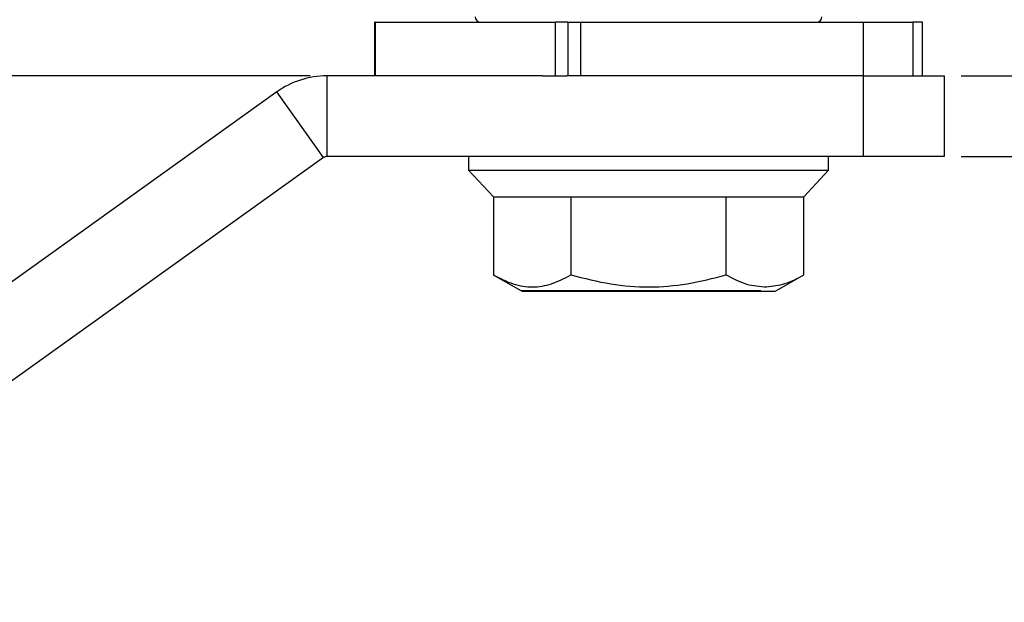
# Model space of a CAD drawing. Header units: millimetres. Extents: x 2783 to 3258, y 1485 to 1821.
# Tile 4 of 16: x 2883 to 2920, y 1698 to 1720. Entities that reach past the tile are written whole.
import ezdxf

# ---------------------------------------------------------------- set-up
doc = ezdxf.new("R2010")
doc.units = ezdxf.units.MM
doc.layers.add('尺寸线层', color=3, linetype='Continuous', lineweight=18)
doc.layers.add('粗实线层', color=7, linetype='Continuous', lineweight=35)
doc.styles.add('标准', font='arial.ttf', dxfattribs={"width": 0.667})
doc.dimstyles.new('对齐', dxfattribs={"dimtxt": 3, "dimasz": 2.5, "dimexe": 1.25, "dimexo": 0.625, "dimtad": 1, "dimdsep": 46, "dimtxsty": '标准', "dimcen": 2.5, "dimclrd": 3, "dimclre": 3, "dimclrt": 3, "dimadec": 0, "dimazin": 0, "dimtfac": 1, "dimtmove": 0, "dimatfit": 3, "dimfxl": 1, "dimarcsym": 0})

# ---------------------------------------------------------------- blocks, each defined once
blk = doc.blocks.new('*D29')
at = {"layer": 'Defpoints', "color": 0, "transparency": 16777216}
for p in [(2894.367, 1717.616), (2863.569, 1700.442), (2869.276, 1700.442)]:
    blk.add_point(p, dxfattribs=at)
at = {"layer": '尺寸线层', "color": 3, "lineweight": -2, "transparency": 16777216}
for p, q in [((2893.742, 1717.616), (2862.319, 1717.616)), ((2863.569, 1715.116), (2863.569, 1702.942)), ((2868.651, 1700.442), (2862.319, 1700.442))]:
    blk.add_line(p, q, dxfattribs=at)
at = {"layer": '尺寸线层', "color": 3, "transparency": 16777216}
for points in [[(2863.152, 1715.116), (2863.985, 1715.116), (2863.569, 1717.616)], [(2863.152, 1702.942), (2863.985, 1702.942), (2863.569, 1700.442)]]:
    blk.add_solid(points, dxfattribs=at)
at = {"layer": '尺寸线层', "color": 3, "transparency": 16777216, "insert": (2861.194, 1709.029), "char_height": 3.5, "attachment_point": 5, "rotation": 90, "style": '标准'}
blk.add_mtext('BH', dxfattribs=at)
blk = doc.blocks.new('*D24')
at = {"layer": 'Defpoints', "color": 0, "transparency": 16777216}
for p in [(2917.34, 1717.616), (2917.34, 1714.616), (2937.814, 1714.616)]:
    blk.add_point(p, dxfattribs=at)
at = {"layer": '尺寸线层', "color": 3, "lineweight": -2, "transparency": 16777216}
for p, q in [((2937.814, 1720.116), (2937.814, 1722.616)), ((2917.965, 1717.616), (2939.064, 1717.616)), ((2937.814, 1717.616), (2937.814, 1714.616)), ((2917.965, 1714.616), (2939.064, 1714.616)), ((2937.814, 1712.116), (2937.814, 1709.616))]:
    blk.add_line(p, q, dxfattribs=at)
at = {"layer": '尺寸线层', "color": 3, "transparency": 16777216}
for points in [[(2937.398, 1720.116), (2938.231, 1720.116), (2937.814, 1717.616)], [(2937.398, 1712.116), (2938.231, 1712.116), (2937.814, 1714.616)]]:
    blk.add_solid(points, dxfattribs=at)
at = {"layer": '尺寸线层', "color": 3, "transparency": 16777216, "insert": (2935.439, 1716.116), "char_height": 3.5, "attachment_point": 5, "rotation": 90, "style": '标准'}
blk.add_mtext('M', dxfattribs=at)
blk = doc.blocks.new('*D25')
at = {"layer": 'Defpoints', "color": 0, "transparency": 16777216}
for p in [(2927.82, 1728.816), (2917.34, 1717.616), (2937.814, 1717.616)]:
    blk.add_point(p, dxfattribs=at)
at = {"layer": '尺寸线层', "color": 3, "lineweight": -2, "transparency": 16777216}
for p, q in [((2928.445, 1728.816), (2939.064, 1728.816)), ((2937.814, 1726.316), (2937.814, 1720.116)), ((2917.965, 1717.616), (2939.064, 1717.616))]:
    blk.add_line(p, q, dxfattribs=at)
at = {"layer": '尺寸线层', "color": 3, "transparency": 16777216}
for points in [[(2937.398, 1726.316), (2938.231, 1726.316), (2937.814, 1728.816)], [(2937.398, 1720.116), (2938.231, 1720.116), (2937.814, 1717.616)]]:
    blk.add_solid(points, dxfattribs=at)
at = {"layer": '尺寸线层', "color": 3, "transparency": 16777216, "insert": (2935.432, 1723.216), "char_height": 3.5, "attachment_point": 5, "rotation": 90, "style": '标准'}
blk.add_mtext('11.2', dxfattribs=at)

msp = doc.modelspace()

# ---------------------------------------------------------------- linework, layer by layer
at = {"layer": '粗实线层', "linetype": 'Continuous', "lineweight": 25}
for p, q in [((2896.144, 1719.616), (2896.144, 1717.616)), ((2896.163, 1719.616), (2896.144, 1719.616)), ((2896.163, 1719.616), (2896.163, 1717.616)), ((2896.163, 1719.616), (2902.877, 1719.616)), ((2902.877, 1717.616), (2902.877, 1719.616)), ((2903.34, 1719.616), (2902.877, 1719.616)), ((2903.34, 1719.616), (2903.34, 1717.616)), ((2903.34, 1719.616), (2903.801, 1719.616)), ((2903.801, 1719.616), (2903.801, 1717.616)), ((2903.801, 1719.616), (2914.34, 1719.616)), ((2914.34, 1717.616), (2914.34, 1719.616)), ((2914.34, 1719.616), (2916.186, 1719.616)), ((2916.186, 1717.616), (2916.186, 1719.616)), ((2916.536, 1719.616), (2916.186, 1719.616)), ((2916.536, 1717.616), (2916.536, 1719.616)), ((2894.367, 1717.616), (2894.367, 1714.616)), ((2902.395, 1717.616), (2894.367, 1717.616)), ((2902.395, 1717.616), (2902.877, 1717.616)), ((2902.877, 1717.616), (2903.304, 1717.616)), ((2914.34, 1717.616), (2903.304, 1717.616)), ((2914.34, 1714.616), (2914.34, 1717.616)), ((2914.34, 1717.616), (2917.34, 1717.616)), ((2917.34, 1717.616), (2917.34, 1714.616)), ((2892.505, 1717.019), (2869.392, 1700.48)), ((2894.25, 1714.579), (2892.505, 1717.019)), ((2914.34, 1714.616), (2894.367, 1714.616)), ((2899.64, 1714.616), (2899.64, 1714.116)), ((2913.04, 1714.116), (2913.04, 1714.616)), ((2917.34, 1714.616), (2914.34, 1714.616)), ((2894.25, 1714.579), (2871.138, 1698.04)), ((2899.64, 1714.116), (2900.566, 1713.116)), ((2899.64, 1714.116), (2906.34, 1714.116)), ((2906.34, 1714.116), (2913.04, 1714.116)), ((2912.113, 1713.116), (2913.04, 1714.116)), ((2900.566, 1713.116), (2900.566, 1710.216)), ((2903.453, 1713.116), (2903.453, 1710.216)), ((2909.227, 1710.216), (2909.227, 1713.116)), ((2912.113, 1710.216), (2912.113, 1713.116)), ((2900.563, 1710.218), (2901.582, 1709.63)), ((2911.097, 1709.63), (2912.117, 1710.218)), ((2901.582, 1709.63), (2910.515, 1709.63))]:
    msp.add_line(p, q, dxfattribs=at)
for centre, radius, start, end in [((2900.09, 1719.816), 0.2, 180, 270), ((2912.59, 1719.816), 0.2, 270, 0), ((2894.367, 1714.416), 3.2, 90, 125.5872), ((2894.367, 1714.416), 0.2, 90, 125.5872), ((2901.632, 1709.716), 0.1, 240, 270), ((2911.047, 1709.716), 0.1, 270, 300)]:
    msp.add_arc(centre, radius, start, end, dxfattribs=at)
for points in [[(2900.566, 1713.116), (2900.604, 1713.116), (2900.681, 1713.116), (2901.29, 1713.116), (2902.2, 1713.116), (2903.036, 1713.116), (2903.453, 1713.116)], [(2903.453, 1713.116), (2903.909, 1713.116), (2904.82, 1713.116), (2906.34, 1713.116), (2907.86, 1713.116), (2908.771, 1713.116), (2909.227, 1713.116)], [(2909.227, 1713.116), (2909.667, 1713.116), (2910.547, 1713.116), (2911.12, 1713.116), (2911.407, 1713.116)], [(2911.407, 1713.116), (2911.611, 1713.116), (2912.021, 1713.116), (2912.083, 1713.116), (2912.113, 1713.116)]]:
    msp.add_open_spline(points, degree=3, dxfattribs=at)
for points, knots in [([(2900.566, 1710.216), (2900.811, 1710.09), (2901.288, 1709.844), (2902.018, 1709.732), (2902.743, 1709.849), (2903.212, 1710.092), (2903.453, 1710.216)], [0, 0, 0, 0, 0.258589, 0.504116, 0.745548, 1, 1, 1, 1]), ([(2903.453, 1710.216), (2903.943, 1710.09), (2904.897, 1709.844), (2906.356, 1709.732), (2907.806, 1709.849), (2908.745, 1710.092), (2909.227, 1710.216)], [0, 0, 0, 0, 0.258589, 0.504116, 0.745548, 1, 1, 1, 1]), ([(2909.227, 1710.216), (2909.479, 1710.083), (2909.971, 1709.822), (2910.481, 1709.788), (2910.729, 1709.771)], [0, 0, 0, 0, 0.5119802, 1, 1, 1, 1]), ([(2910.729, 1709.771), (2910.959, 1709.797), (2911.428, 1709.851), (2911.882, 1710.093), (2912.113, 1710.216)], [0, 0, 0, 0, 0.489539, 1, 1, 1, 1]), ([(2901.655, 1709.616), (2901.649, 1709.616), (2901.629, 1709.616), (2901.798, 1709.616), (2902.156, 1709.616), (2902.685, 1709.616), (2903.33, 1709.616), (2904.07, 1709.616), (2904.888, 1709.616), (2905.78, 1709.616), (2906.721, 1709.616), (2907.674, 1709.616), (2908.573, 1709.616), (2909.351, 1709.616), (2910.004, 1709.616), (2910.315, 1709.616), (2910.471, 1709.616)], [0, 0, 0, 0, 0.0299, 0.108011, 0.186122, 0.26261, 0.333997, 0.405341, 0.476728, 0.548072, 0.62456, 0.702671, 0.780781, 0.857269, 0.928645, 1, 1, 1, 1]), ([(2910.471, 1709.616), (2910.641, 1709.616), (2910.976, 1709.616), (2911.017, 1709.616), (2911.037, 1709.616)], [0, 0, 0, 0, 0.508844, 1, 1, 1, 1])]:
    msp.add_open_spline(points, degree=3, knots=knots, dxfattribs=at)

# ---------------------------------------------------------------- dimensions: what is measured, and where the dimension line sits
at = {"layer": '尺寸线层'}
dim = msp.add_linear_dim(base=(2937.814, 1717.616), p1=(2927.82, 1728.816), p2=(2917.34, 1717.616), angle=90, dimstyle='对齐', override={"dimtxt": 3.5}, dxfattribs=at)
dim.commit()
dim.dimension.update_dxf_attribs({"geometry": '*D25', "text_midpoint": (2935.432, 1723.216)})
dim = msp.add_linear_dim(base=(2937.814, 1714.616), p1=(2917.34, 1717.616), p2=(2917.34, 1714.616), angle=90, text='M', dimstyle='对齐', override={"dimtxt": 3.5}, dxfattribs=at)
dim.commit()
dim.dimension.update_dxf_attribs({"geometry": '*D24', "text_midpoint": (2937.814, 1716.116), "dimtype": 160})
dim = msp.add_linear_dim(base=(2863.569, 1700.442), p1=(2894.367, 1717.616), p2=(2869.276, 1700.442), angle=90, text='BH', dimstyle='对齐', override={"dimtxt": 3.5}, dxfattribs=at)
dim.commit()
dim.dimension.update_dxf_attribs({"geometry": '*D29', "text_midpoint": (2861.194, 1709.029)})

doc.saveas('drawing.dxf')
